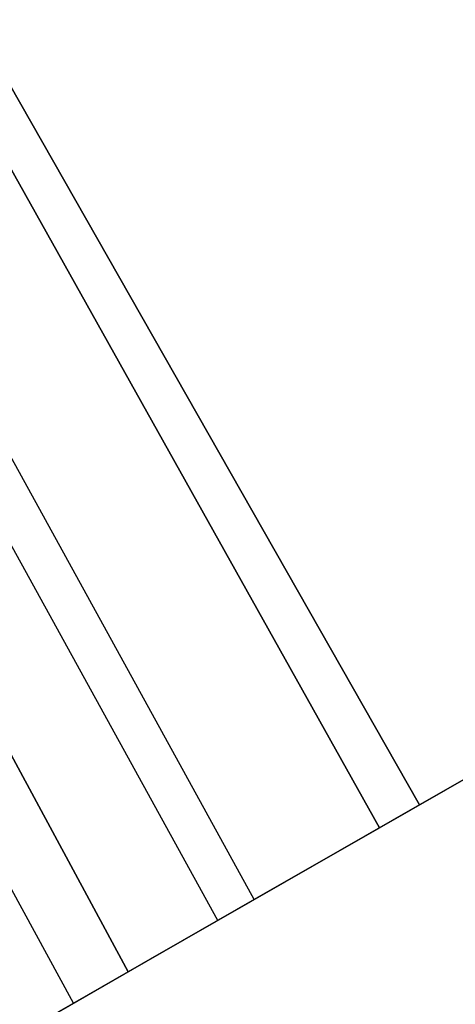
# Model space of a CAD drawing. Header units: millimetres. Extents: x -267 to 897, y -4167 to -3150.
# Tile 157 of 177: x 416 to 425, y -3525 to -3504. Entities that reach past the tile are written whole.
import ezdxf

# ---------------------------------------------------------------- set-up
doc = ezdxf.new("R2010")
doc.units = ezdxf.units.MM
doc.layers.add('1', color=7, linetype='Continuous')

msp = doc.modelspace()

# ---------------------------------------------------------------- linework, layer by layer
at = {"layer": '1', "color": 29, "true_color": 0x4d342b}
for p, q in [((424.566, -3521.155, 84.555), (366.544, -3419.267, 85.528)), ((366.544, -3419.267, 85.528), (424.566, -3521.155, 84.555)), ((366.431, -3419.331, 79.524), (423.714, -3521.644, 78.554)), ((423.714, -3521.644, 78.554), (366.431, -3419.331, 79.524)), ((421.05, -3523.172, 78.993), (364.544, -3420.397, 79.537)), ((420.279, -3523.614, 85.232), (363.694, -3420.876, 85.612)), ((418.373, -3524.707, 79.331), (362.656, -3421.463, 79.552)), ((362.656, -3421.463, 79.552), (418.373, -3524.707, 79.331)), ((417.212, -3525.373, 79.449), (361.11, -3422.336, 79.561)), ((434.931, -3515.209, 82.531), (424.566, -3521.155, 84.555)), ((424.566, -3521.155, 84.555), (434.931, -3515.209, 82.531)), ((423.714, -3521.644, 78.554), (434.209, -3515.623, 76.504)), ((434.209, -3515.623, 76.504), (423.714, -3521.644, 78.554)), ((424.566, -3521.155, 84.555), (421.711, -3522.793, 85.035)), ((421.711, -3522.793, 85.035), (424.566, -3521.155, 84.555)), ((421.049, -3523.172, 78.993), (423.714, -3521.644, 78.554)), ((423.714, -3521.644, 78.554), (421.049, -3523.172, 78.993)), ((421.711, -3522.793, 85.035), (418.844, -3524.437, 85.402)), ((418.844, -3524.437, 85.402), (421.711, -3522.793, 85.035)), ((418.373, -3524.707, 79.331), (421.049, -3523.172, 78.993)), ((421.049, -3523.172, 78.993), (418.373, -3524.707, 79.331)), ((418.844, -3524.437, 85.402), (415.967, -3526.087, 85.657)), ((415.967, -3526.087, 85.657), (418.844, -3524.437, 85.402)), ((414.881, -3526.709, 79.568), (418.373, -3524.707, 79.331)), ((418.373, -3524.707, 79.331), (414.881, -3526.709, 79.568))]:
    msp.add_line(p, q, dxfattribs=at)

doc.saveas('drawing.dxf')
